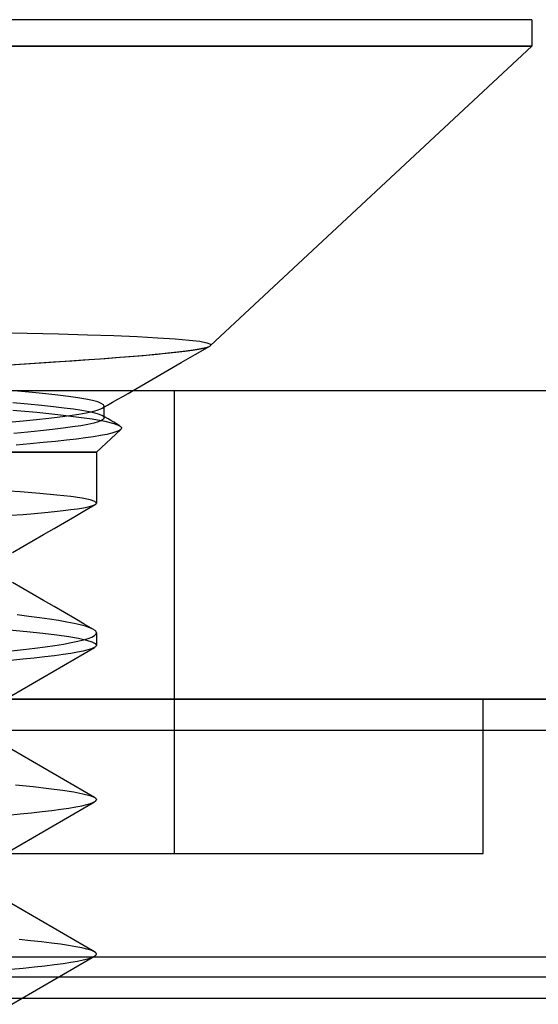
# Model space of a CAD drawing. Header units: millimetres. Extents: x 0 to 93, y 0 to 191.
# Tile 147 of 148: x 86.85 to 88.53, y 188.01 to 191.2. Entities that reach past the tile are written whole.
import ezdxf

# ---------------------------------------------------------------- set-up
doc = ezdxf.new("R2010")
doc.units = ezdxf.units.MM
doc.layers.add('MAIN-1', color=7, linetype='Continuous')
doc.layers.add('MAIN-2', color=7, linetype='Continuous')

msp = doc.modelspace()

# ---------------------------------------------------------------- linework, layer by layer
at = {"layer": 'MAIN-1'}
for p, q in [((88.51, 191.2), (82.69, 191.2)), ((88.51, 191.2), (88.51, 191.1148)), ((82.69, 191.1148), (88.51, 191.1148)), ((88.51, 191.1148), (87.4699, 190.145)), ((87.2899, 190.1168), (87.3255, 190.1203)), ((87.3255, 190.1203), (87.3575, 190.1237)), ((87.3575, 190.1237), (87.3859, 190.1271)), ((87.3859, 190.1271), (87.4106, 190.1304)), ((87.4106, 190.1304), (87.4312, 190.1337)), ((87.4199, 190.1158), (87.4677, 190.1435)), ((87.4312, 190.1337), (87.4477, 190.137)), ((87.4477, 190.137), (87.4599, 190.1402)), ((87.4599, 190.1402), (87.4677, 190.1434)), ((87.4677, 190.1434), (87.4682, 190.1437)), ((87.4682, 190.1437), (87.4686, 190.1439)), ((87.4686, 190.1439), (87.4689, 190.1442)), ((87.4689, 190.1442), (87.4693, 190.1444)), ((87.4693, 190.1444), (87.4696, 190.1447)), ((87.4696, 190.1447), (87.4699, 190.145)), ((86.803, 190.0819), (86.8705, 190.0861)), ((86.8705, 190.0861), (86.9358, 190.0903)), ((86.9358, 190.0903), (86.9982, 190.0944)), ((86.9982, 190.0944), (87.0571, 190.0984)), ((87.0571, 190.0984), (87.1117, 190.1023)), ((87.1117, 190.1023), (87.162, 190.106)), ((87.162, 190.106), (87.2083, 190.1097)), ((87.2083, 190.1097), (87.2508, 190.1133)), ((87.2508, 190.1133), (87.2899, 190.1168)), ((87.3359, 190.0674), (87.3748, 190.0898)), ((87.3748, 190.0898), (87.4199, 190.1158)), ((87.2971, 190.0449), (87.3359, 190.0674)), ((87.2193, 190), (87.2582, 190.0224)), ((87.2582, 190.0224), (87.2971, 190.0449)), ((82.9, 190), (91.9, 190)), ((91.9, 189), (82.9, 189)), ((1.9, 188.9), (91.1, 188.9)), ((91.1, 188.1), (1.9, 188.1))]:
    msp.add_line(p, q, dxfattribs=at)
at = {"layer": 'MAIN-2'}
for p, q in [((88.51, 191.1148), (82.69, 191.1148)), ((88.51, 191.1148), (82.69, 191.1148)), ((88.51, 191.1148), (82.69, 191.1148)), ((86.7646, 190.1872), (86.8752, 190.1851)), ((86.7646, 190.1872), (86.8752, 190.1851)), ((86.8752, 190.1851), (86.9776, 190.1827)), ((86.8752, 190.1851), (86.9776, 190.1827)), ((86.9776, 190.1827), (87.0713, 190.1801)), ((86.9776, 190.1827), (87.0713, 190.1801)), ((87.0713, 190.1801), (87.1562, 190.1772)), ((87.0713, 190.1801), (87.1562, 190.1772)), ((87.1562, 190.1772), (87.2321, 190.174)), ((87.1562, 190.1772), (87.2321, 190.174)), ((87.2321, 190.174), (87.2985, 190.1705)), ((87.2321, 190.174), (87.2985, 190.1705)), ((87.2985, 190.1705), (87.3546, 190.1669)), ((87.2985, 190.1705), (87.3546, 190.1669)), ((87.3546, 190.1669), (87.4, 190.1629)), ((87.3546, 190.1669), (87.4, 190.1629)), ((87.4, 190.1629), (87.4344, 190.1587)), ((87.4, 190.1629), (87.4344, 190.1587)), ((87.4344, 190.1587), (87.4577, 190.1543)), ((87.4344, 190.1587), (87.4577, 190.1543)), ((87.4577, 190.1543), (87.4695, 190.1498)), ((87.4577, 190.1543), (87.4695, 190.1498)), ((87.4695, 190.1498), (87.4699, 190.145)), ((87.4695, 190.1498), (87.4699, 190.145)), ((87.2606, 190.1141), (87.2978, 190.1175)), ((87.2978, 190.1175), (87.3317, 190.1209)), ((87.3317, 190.1209), (87.3623, 190.1242)), ((87.3623, 190.1242), (87.3895, 190.1275)), ((87.3895, 190.1275), (87.413, 190.1308)), ((87.413, 190.1308), (87.4327, 190.134)), ((87.4327, 190.134), (87.4485, 190.1372)), ((87.4485, 190.1372), (87.4602, 190.1403)), ((87.4602, 190.1403), (87.4677, 190.1434)), ((86.834, 190.0838), (86.8988, 190.0879)), ((86.8988, 190.0879), (86.9612, 190.0919)), ((86.9612, 190.0919), (87.0207, 190.0959)), ((87.0207, 190.0959), (87.0766, 190.0997)), ((87.0766, 190.0997), (87.1284, 190.1035)), ((87.1284, 190.1035), (87.1761, 190.1071)), ((87.1761, 190.1071), (87.22, 190.1106)), ((87.22, 190.1106), (87.2606, 190.1141)), ((86.8924, 189.9932), (86.845, 189.9976)), ((86.8924, 189.9932), (86.845, 189.9976)), ((86.9356, 189.9889), (86.8924, 189.9932)), ((86.9356, 189.9889), (86.8924, 189.9932)), ((87.1857, 189.9806), (87.2025, 189.9903)), ((87.2025, 189.9903), (87.2193, 190)), ((87.3525, 188.5), (87.3525, 190)), ((87.3525, 188.5), (87.3525, 190)), ((86.8287, 189.9609), (86.8774, 189.9565)), ((86.8287, 189.9609), (86.8774, 189.9565)), ((86.9746, 189.9845), (86.9356, 189.9889)), ((86.9746, 189.9845), (86.9356, 189.9889)), ((87.0094, 189.9801), (86.9746, 189.9845)), ((87.0094, 189.9801), (86.9746, 189.9845)), ((87.0399, 189.9757), (87.0094, 189.9801)), ((87.0399, 189.9757), (87.0094, 189.9801)), ((87.066, 189.9713), (87.0399, 189.9757)), ((87.066, 189.9713), (87.0399, 189.9757)), ((87.0875, 189.9668), (87.066, 189.9713)), ((87.0875, 189.9668), (87.066, 189.9713)), ((87.104, 189.9623), (87.0875, 189.9668)), ((87.104, 189.9623), (87.0875, 189.9668)), ((87.1157, 189.9579), (87.104, 189.9623)), ((87.1157, 189.9579), (87.104, 189.9623)), ((87.1226, 189.9535), (87.1157, 189.9579)), ((87.1226, 189.9535), (87.1157, 189.9579)), ((87.1353, 189.9515), (87.1521, 189.9612)), ((87.1521, 189.9612), (87.1689, 189.9709)), ((87.1689, 189.9709), (87.1857, 189.9806)), ((86.829, 189.9362), (86.907, 189.929)), ((86.829, 189.9362), (86.907, 189.929)), ((86.8774, 189.9565), (86.9216, 189.9522)), ((86.8774, 189.9565), (86.9216, 189.9522)), ((86.907, 189.929), (86.9753, 189.9219)), ((86.907, 189.929), (86.9753, 189.9219)), ((86.9216, 189.9522), (86.9609, 189.948)), ((86.9216, 189.9522), (86.9609, 189.948)), ((86.9609, 189.948), (86.9954, 189.9439)), ((86.9609, 189.948), (86.9954, 189.9439)), ((86.9954, 189.9439), (87.0259, 189.9397)), ((86.9954, 189.9439), (87.0259, 189.9397)), ((87.0259, 189.9397), (87.0528, 189.9355)), ((87.0259, 189.9397), (87.0528, 189.9355)), ((87.0424, 189.9226), (87.0667, 189.9269)), ((87.0424, 189.9226), (87.0667, 189.9269)), ((87.0528, 189.9355), (87.076, 189.9311)), ((87.0528, 189.9355), (87.076, 189.9311)), ((87.0667, 189.9269), (87.0868, 189.9311)), ((87.0667, 189.9269), (87.0868, 189.9311)), ((87.076, 189.9311), (87.095, 189.9268)), ((87.076, 189.9311), (87.095, 189.9268)), ((87.0868, 189.9311), (87.1027, 189.9354)), ((87.0868, 189.9311), (87.1027, 189.9354)), ((87.095, 189.9268), (87.1093, 189.9225)), ((87.095, 189.9268), (87.1093, 189.9225)), ((87.1027, 189.9354), (87.1143, 189.9397)), ((87.1027, 189.9354), (87.1143, 189.9397)), ((87.1143, 189.9397), (87.1217, 189.9439)), ((87.1143, 189.9397), (87.1217, 189.9439)), ((87.1185, 189.9418), (87.1353, 189.9515)), ((87.1217, 189.9439), (87.1248, 189.9482)), ((87.1217, 189.9439), (87.1248, 189.9482)), ((87.1249, 189.9491), (87.1226, 189.9535)), ((87.1249, 189.9491), (87.1226, 189.9535)), ((87.1248, 189.9485), (87.1249, 189.9486)), ((87.1248, 189.9485), (87.1249, 189.9486)), ((87.1248, 189.9483), (87.1248, 189.9485)), ((87.1248, 189.9483), (87.1248, 189.9485)), ((87.1248, 189.9482), (87.1248, 189.9483)), ((87.1248, 189.9482), (87.1248, 189.9483)), ((87.1249, 189.9489), (87.1249, 189.9491)), ((87.1249, 189.911), (87.1249, 189.9491)), ((87.1249, 189.9489), (87.1249, 189.9491)), ((87.1249, 189.911), (87.1249, 189.9491)), ((87.1249, 189.9488), (87.1249, 189.9489)), ((87.1249, 189.9488), (87.1249, 189.9489)), ((87.1249, 189.9486), (87.1249, 189.9488)), ((87.1249, 189.9486), (87.1249, 189.9488)), ((86.8155, 189.8967), (86.8622, 189.901)), ((86.8155, 189.8967), (86.8622, 189.901)), ((86.8622, 189.901), (86.9055, 189.9053)), ((86.8622, 189.901), (86.9055, 189.9053)), ((86.9055, 189.9053), (86.9454, 189.9096)), ((86.9055, 189.9053), (86.9454, 189.9096)), ((86.9454, 189.9096), (86.9816, 189.9139)), ((86.9454, 189.9096), (86.9816, 189.9139)), ((86.9753, 189.9219), (87.0347, 189.9147)), ((86.9753, 189.9219), (87.0347, 189.9147)), ((86.9816, 189.9139), (87.014, 189.9182)), ((86.9816, 189.9139), (87.014, 189.9182)), ((87.014, 189.9182), (87.0424, 189.9226)), ((87.014, 189.9182), (87.0424, 189.9226)), ((87.0347, 189.9147), (87.0859, 189.9075)), ((87.0347, 189.9147), (87.0859, 189.9075)), ((87.0859, 189.9075), (87.1268, 189.9002)), ((87.0859, 189.9075), (87.1268, 189.9002)), ((87.1057, 189.8983), (87.0911, 189.894)), ((87.1057, 189.8983), (87.0911, 189.894)), ((87.1163, 189.9025), (87.1057, 189.8983)), ((87.1163, 189.9025), (87.1057, 189.8983)), ((87.1093, 189.9225), (87.119, 189.9182)), ((87.1093, 189.9225), (87.119, 189.9182)), ((87.1227, 189.9068), (87.1163, 189.9025)), ((87.1227, 189.9068), (87.1163, 189.9025)), ((87.1281, 189.9127), (87.1189, 189.9181)), ((87.1281, 189.9127), (87.1189, 189.9181)), ((87.119, 189.9182), (87.1208, 189.917)), ((87.119, 189.9182), (87.1208, 189.917)), ((87.1208, 189.917), (87.1223, 189.9158)), ((87.1208, 189.917), (87.1223, 189.9158)), ((87.1223, 189.9158), (87.1235, 189.9146)), ((87.1223, 189.9158), (87.1235, 189.9146)), ((87.1249, 189.911), (87.1227, 189.9068)), ((87.1249, 189.911), (87.1227, 189.9068)), ((87.1235, 189.9146), (87.1243, 189.9134)), ((87.1235, 189.9146), (87.1243, 189.9134)), ((87.1243, 189.9134), (87.1248, 189.9122)), ((87.1243, 189.9134), (87.1248, 189.9122)), ((87.1248, 189.9122), (87.1249, 189.911)), ((87.1248, 189.9122), (87.1249, 189.911)), ((87.1268, 189.9002), (87.156, 189.893)), ((87.1268, 189.9002), (87.156, 189.893)), ((87.1374, 189.9073), (87.1281, 189.9127)), ((87.1374, 189.9073), (87.1281, 189.9127)), ((87.1467, 189.9019), (87.1374, 189.9073)), ((87.1467, 189.9019), (87.1374, 189.9073)), ((87.1559, 189.8965), (87.1467, 189.9019)), ((87.1559, 189.8965), (87.1467, 189.9019)), ((87.1652, 189.8911), (87.1559, 189.8965)), ((87.1652, 189.8911), (87.1559, 189.8965)), ((86.8774, 189.8643), (86.8324, 189.8601)), ((86.8774, 189.8643), (86.8324, 189.8601)), ((86.919, 189.8686), (86.8774, 189.8643)), ((86.919, 189.8686), (86.8774, 189.8643)), ((86.9572, 189.8728), (86.919, 189.8686)), ((86.9572, 189.8728), (86.919, 189.8686)), ((86.9918, 189.8771), (86.9572, 189.8728)), ((86.9918, 189.8771), (86.9572, 189.8728)), ((87.0226, 189.8814), (86.9918, 189.8771)), ((87.0226, 189.8814), (86.9918, 189.8771)), ((87.0495, 189.8856), (87.0226, 189.8814)), ((87.0495, 189.8856), (87.0226, 189.8814)), ((87.0723, 189.8898), (87.0495, 189.8856)), ((87.0723, 189.8898), (87.0495, 189.8856)), ((87.0911, 189.894), (87.0723, 189.8898)), ((87.0911, 189.894), (87.0723, 189.8898)), ((87.1785, 189.8732), (87.1, 189.8)), ((87.1785, 189.8732), (87.1, 189.8)), ((87.1629, 189.8653), (87.1498, 189.8614)), ((87.1629, 189.8653), (87.1498, 189.8614)), ((87.156, 189.893), (87.1739, 189.886)), ((87.156, 189.893), (87.1739, 189.886)), ((87.1725, 189.8693), (87.1629, 189.8653)), ((87.1725, 189.8693), (87.1629, 189.8653)), ((87.1744, 189.8857), (87.1652, 189.8911)), ((87.1744, 189.8857), (87.1652, 189.8911)), ((87.1785, 189.8732), (87.1725, 189.8693)), ((87.1785, 189.8732), (87.1725, 189.8693)), ((87.1739, 189.886), (87.1772, 189.8838)), ((87.1739, 189.886), (87.1772, 189.8838)), ((87.1772, 189.8838), (87.1795, 189.8817)), ((87.1772, 189.8838), (87.1795, 189.8817)), ((87.1803, 189.8753), (87.1785, 189.8732)), ((87.1803, 189.8753), (87.1785, 189.8732)), ((87.1795, 189.8817), (87.1807, 189.8795)), ((87.1795, 189.8817), (87.1807, 189.8795)), ((87.181, 189.8774), (87.1803, 189.8753)), ((87.181, 189.8774), (87.1803, 189.8753)), ((87.1807, 189.8795), (87.181, 189.8774)), ((87.1807, 189.8795), (87.181, 189.8774)), ((86.9275, 189.8306), (86.885, 189.8266)), ((86.9275, 189.8306), (86.885, 189.8266)), ((86.9669, 189.8344), (86.9275, 189.8306)), ((86.9669, 189.8344), (86.9275, 189.8306)), ((87.0029, 189.8383), (86.9669, 189.8344)), ((87.0029, 189.8383), (86.9669, 189.8344)), ((87.0353, 189.8421), (87.0029, 189.8383)), ((87.0353, 189.8421), (87.0029, 189.8383)), ((87.0644, 189.8459), (87.0353, 189.8421)), ((87.0644, 189.8459), (87.0353, 189.8421)), ((87.0904, 189.8497), (87.0644, 189.8459)), ((87.0904, 189.8497), (87.0644, 189.8459)), ((87.1134, 189.8536), (87.0904, 189.8497)), ((87.1134, 189.8536), (87.0904, 189.8497)), ((87.1333, 189.8575), (87.1134, 189.8536)), ((87.1333, 189.8575), (87.1134, 189.8536)), ((87.1498, 189.8614), (87.1333, 189.8575)), ((87.1498, 189.8614), (87.1333, 189.8575)), ((84.1433, 189.8), (87.1, 189.8)), ((84.1433, 189.8), (87.1, 189.8)), ((87.1, 189.8), (86.5195, 189.8)), ((86.5195, 189.8), (87.1, 189.8)), ((86.885, 189.8266), (86.8397, 189.8228)), ((86.885, 189.8266), (86.8397, 189.8228)), ((87.1, 189.8), (87.1, 189.6351)), ((87.1, 189.8), (87.1, 189.6351)), ((86.8527, 189.671), (86.7804, 189.676)), ((86.8527, 189.671), (86.7804, 189.676)), ((86.9163, 189.666), (86.8527, 189.671)), ((86.9163, 189.666), (86.8527, 189.671)), ((86.9715, 189.661), (86.9163, 189.666)), ((86.9715, 189.661), (86.9163, 189.666)), ((87.0173, 189.6558), (86.9715, 189.661)), ((87.0173, 189.6558), (86.9715, 189.661)), ((87.0534, 189.6507), (87.0173, 189.6558)), ((87.0534, 189.6507), (87.0173, 189.6558)), ((87.0792, 189.6454), (87.0534, 189.6507)), ((87.0792, 189.6454), (87.0534, 189.6507)), ((87.0948, 189.6403), (87.0792, 189.6454)), ((87.0948, 189.6403), (87.0792, 189.6454)), ((87.1, 189.6351), (87.0948, 189.6403)), ((87.1, 189.6351), (87.0948, 189.6403)), ((86.9327, 189.6046), (86.9639, 189.6077)), ((86.9327, 189.6046), (86.9639, 189.6077)), ((86.9639, 189.6077), (86.9921, 189.6108)), ((86.9639, 189.6077), (86.9921, 189.6108)), ((86.9921, 189.6108), (87.0171, 189.6138)), ((86.9921, 189.6108), (87.0171, 189.6138)), ((87.0171, 189.6138), (87.039, 189.6169)), ((87.0171, 189.6138), (87.039, 189.6169)), ((87.0295, 189.592), (87.0627, 189.6112)), ((87.0295, 189.592), (87.0627, 189.6112)), ((87.039, 189.6169), (87.0576, 189.6199)), ((87.039, 189.6169), (87.0576, 189.6199)), ((87.0576, 189.6199), (87.0728, 189.623)), ((87.0576, 189.6199), (87.0728, 189.623)), ((87.0627, 189.6112), (87.0959, 189.6304)), ((87.0627, 189.6112), (87.0959, 189.6304)), ((87.0728, 189.623), (87.0847, 189.626)), ((87.0728, 189.623), (87.0847, 189.626)), ((87.0847, 189.626), (87.0932, 189.629)), ((87.0847, 189.626), (87.0932, 189.629)), ((87.0932, 189.629), (87.0983, 189.632)), ((87.0932, 189.629), (87.0983, 189.632)), ((87.0983, 189.632), (87.0988, 189.6326)), ((87.0983, 189.632), (87.0988, 189.6326)), ((87.0988, 189.6326), (87.0992, 189.6331)), ((87.0988, 189.6326), (87.0992, 189.6331)), ((87.0992, 189.6331), (87.0996, 189.6336)), ((87.0992, 189.6331), (87.0996, 189.6336)), ((87.0996, 189.6336), (87.0998, 189.6341)), ((87.0996, 189.6336), (87.0998, 189.6341)), ((87.0998, 189.6341), (87.0999, 189.6346)), ((87.0998, 189.6341), (87.0999, 189.6346)), ((87.0999, 189.6346), (87.1, 189.6351)), ((87.0999, 189.6346), (87.1, 189.6351)), ((86.8226, 189.5954), (86.8622, 189.5985)), ((86.8226, 189.5954), (86.8622, 189.5985)), ((86.8622, 189.5985), (86.8988, 189.6016)), ((86.8622, 189.5985), (86.8988, 189.6016)), ((86.8988, 189.6016), (86.9327, 189.6046)), ((86.8988, 189.6016), (86.9327, 189.6046)), ((86.996, 189.5726), (87.0295, 189.592)), ((86.996, 189.5726), (87.0295, 189.592)), ((86.929, 189.5337), (86.9625, 189.5531)), ((86.929, 189.5337), (86.9625, 189.5531)), ((86.9625, 189.5531), (86.996, 189.5726)), ((86.9625, 189.5531), (86.996, 189.5726)), ((86.862, 189.4949), (86.8955, 189.5143)), ((86.862, 189.4949), (86.8955, 189.5143)), ((86.8955, 189.5143), (86.929, 189.5337)), ((86.8955, 189.5143), (86.929, 189.5337)), ((86.8284, 189.4754), (86.862, 189.4949)), ((86.8284, 189.4754), (86.862, 189.4949)), ((86.862, 189.3587), (86.8285, 189.3782)), ((86.8955, 189.3392), (86.862, 189.3587)), ((86.929, 189.3197), (86.8955, 189.3392)), ((86.9625, 189.3002), (86.929, 189.3197)), ((86.996, 189.2808), (86.9625, 189.3002)), ((86.8806, 189.2682), (86.8427, 189.2729)), ((86.8806, 189.2682), (86.8427, 189.2729)), ((86.9158, 189.2636), (86.8806, 189.2682)), ((86.9158, 189.2636), (86.8806, 189.2682)), ((86.9481, 189.259), (86.9158, 189.2636)), ((86.9481, 189.259), (86.9158, 189.2636)), ((86.9775, 189.2544), (86.9481, 189.259)), ((86.9775, 189.2544), (86.9481, 189.259)), ((87.0295, 189.2613), (86.996, 189.2808)), ((87.0601, 189.2435), (87.0295, 189.2613)), ((87.004, 189.2498), (86.9775, 189.2544)), ((87.004, 189.2498), (86.9775, 189.2544)), ((87.0273, 189.2452), (87.004, 189.2498)), ((87.0273, 189.2452), (87.004, 189.2498)), ((87.0475, 189.2406), (87.0273, 189.2452)), ((87.0475, 189.2406), (87.0273, 189.2452)), ((87.0645, 189.236), (87.0475, 189.2406)), ((87.0645, 189.236), (87.0475, 189.2406)), ((87.0906, 189.2258), (87.0601, 189.2435)), ((87.0782, 189.2315), (87.0645, 189.236)), ((87.0782, 189.2315), (87.0645, 189.236)), ((87.0886, 189.2269), (87.0782, 189.2315)), ((87.0886, 189.2269), (87.0782, 189.2315)), ((87.0956, 189.2223), (87.0886, 189.2269)), ((87.0956, 189.2223), (87.0886, 189.2269)), ((86.8173, 189.2247), (86.8749, 189.2192)), ((86.8173, 189.2247), (86.8749, 189.2192)), ((86.8749, 189.2192), (86.9262, 189.2137)), ((86.8749, 189.2192), (86.9262, 189.2137)), ((86.9262, 189.2137), (86.9713, 189.2082)), ((86.9262, 189.2137), (86.9713, 189.2082)), ((86.9713, 189.2082), (87.01, 189.2027)), ((86.9713, 189.2082), (87.01, 189.2027)), ((87.01, 189.2027), (87.0421, 189.1972)), ((87.01, 189.2027), (87.0421, 189.1972)), ((87.0421, 189.1972), (87.0673, 189.1916)), ((87.0421, 189.1972), (87.0673, 189.1916)), ((87.0581, 189.1923), (87.0731, 189.1968)), ((87.0581, 189.1923), (87.0731, 189.1968)), ((87.0731, 189.1968), (87.0848, 189.2013)), ((87.0731, 189.1968), (87.0848, 189.2013)), ((87.0848, 189.2013), (87.0932, 189.2059)), ((87.0848, 189.2013), (87.0932, 189.2059)), ((87.0932, 189.2059), (87.0983, 189.2104)), ((87.0932, 189.2059), (87.0983, 189.2104)), ((87.0969, 189.2211), (87.0956, 189.2223)), ((87.098, 189.2199), (87.0969, 189.2211)), ((87.0989, 189.2186), (87.098, 189.2199)), ((87.0983, 189.2104), (87.1, 189.2149)), ((87.0983, 189.2104), (87.1, 189.2149)), ((87.0995, 189.2174), (87.0989, 189.2186)), ((87.0999, 189.2162), (87.0995, 189.2174)), ((87.1, 189.2149), (87.0999, 189.2162)), ((87.1, 189.2149), (87.1, 189.1751)), ((86.8642, 189.1609), (86.9006, 189.1653)), ((86.8642, 189.1609), (86.9006, 189.1653)), ((86.9006, 189.1653), (86.9343, 189.1697)), ((86.9006, 189.1653), (86.9343, 189.1697)), ((86.9343, 189.1697), (86.9652, 189.1742)), ((86.9343, 189.1697), (86.9652, 189.1742)), ((86.9652, 189.1742), (86.9932, 189.1787)), ((86.9652, 189.1742), (86.9932, 189.1787)), ((86.9932, 189.1787), (87.0181, 189.1832)), ((86.9932, 189.1787), (87.0181, 189.1832)), ((87.0181, 189.1832), (87.0398, 189.1877)), ((87.0181, 189.1832), (87.0398, 189.1877)), ((87.0398, 189.1877), (87.0581, 189.1923)), ((87.0398, 189.1877), (87.0581, 189.1923)), ((87.0602, 189.1483), (87.0936, 189.1677)), ((87.0673, 189.1916), (87.0854, 189.1861)), ((87.0673, 189.1916), (87.0854, 189.1861)), ((87.0843, 189.1635), (87.0724, 189.1597)), ((87.0843, 189.1635), (87.0724, 189.1597)), ((87.0929, 189.1673), (87.0843, 189.1635)), ((87.0929, 189.1673), (87.0843, 189.1635)), ((87.0854, 189.1861), (87.0963, 189.1807)), ((87.0854, 189.1861), (87.0963, 189.1807)), ((87.095, 189.1686), (87.0929, 189.1673)), ((87.0968, 189.1699), (87.095, 189.1686)), ((87.0963, 189.1807), (87.1, 189.1751)), ((87.0963, 189.1807), (87.1, 189.1751)), ((87.0982, 189.1712), (87.0968, 189.1699)), ((87.0992, 189.1725), (87.0982, 189.1712)), ((87.0998, 189.1738), (87.0992, 189.1725)), ((87.1, 189.1751), (87.0998, 189.1738)), ((86.862, 189.1295), (86.8225, 189.1258)), ((86.862, 189.1295), (86.8225, 189.1258)), ((86.825, 189.1565), (86.8642, 189.1609)), ((86.825, 189.1565), (86.8642, 189.1609)), ((86.8986, 189.1333), (86.862, 189.1295)), ((86.8986, 189.1333), (86.862, 189.1295)), ((86.9325, 189.137), (86.8986, 189.1333)), ((86.9325, 189.137), (86.8986, 189.1333)), ((86.9636, 189.1408), (86.9325, 189.137)), ((86.9636, 189.1408), (86.9325, 189.137)), ((86.9918, 189.1446), (86.9636, 189.1408)), ((86.9918, 189.1446), (86.9636, 189.1408)), ((87.0168, 189.1484), (86.9918, 189.1446)), ((87.0168, 189.1484), (86.9918, 189.1446)), ((87.0386, 189.1522), (87.0168, 189.1484)), ((87.0386, 189.1522), (87.0168, 189.1484)), ((87.0268, 189.1289), (87.0602, 189.1483)), ((87.0572, 189.1559), (87.0386, 189.1522)), ((87.0572, 189.1559), (87.0386, 189.1522)), ((87.0724, 189.1597), (87.0572, 189.1559)), ((87.0724, 189.1597), (87.0572, 189.1559)), ((86.96, 189.0902), (86.9934, 189.1095)), ((86.9934, 189.1095), (87.0268, 189.1289)), ((86.8929, 189.0512), (86.9264, 189.0707)), ((86.9264, 189.0707), (86.96, 189.0902)), ((86.8593, 189.0317), (86.8929, 189.0512)), ((86.8258, 189.0122), (86.8593, 189.0317)), ((2.5, 189), (90.5, 189)), ((82.9, 189), (91.9, 189)), ((88.3525, 188.5), (88.3525, 189)), ((86.8591, 188.8182), (86.8255, 188.8377)), ((86.8591, 188.8182), (86.8255, 188.8377)), ((86.8926, 188.7987), (86.8591, 188.8182)), ((86.8926, 188.7987), (86.8591, 188.8182)), ((86.9261, 188.7792), (86.8926, 188.7987)), ((86.9261, 188.7792), (86.8926, 188.7987)), ((86.9597, 188.7598), (86.9261, 188.7792)), ((86.9597, 188.7598), (86.9261, 188.7792)), ((86.9932, 188.7403), (86.9597, 188.7598)), ((86.9932, 188.7403), (86.9597, 188.7598)), ((86.8381, 188.7227), (86.8953, 188.7171)), ((86.8381, 188.7227), (86.8953, 188.7171)), ((86.8953, 188.7171), (86.9461, 188.7114)), ((86.8953, 188.7171), (86.9461, 188.7114)), ((87.0267, 188.7209), (86.9932, 188.7403)), ((87.0267, 188.7209), (86.9932, 188.7403)), ((87.0602, 188.7015), (87.0267, 188.7209)), ((87.0602, 188.7015), (87.0267, 188.7209)), ((86.9461, 188.7114), (86.99, 188.7057)), ((86.9461, 188.7114), (86.99, 188.7057)), ((86.99, 188.7057), (87.0269, 188.6999)), ((86.99, 188.7057), (87.0269, 188.6999)), ((87.0269, 188.6999), (87.0563, 188.6941)), ((87.0269, 188.6999), (87.0563, 188.6941)), ((87.0563, 188.6941), (87.0782, 188.6883)), ((87.0563, 188.6941), (87.0782, 188.6883)), ((87.0936, 188.682), (87.0602, 188.7015)), ((87.0936, 188.682), (87.0602, 188.7015)), ((87.0782, 188.6883), (87.0926, 188.6826)), ((87.0782, 188.6883), (87.0926, 188.6826)), ((87.01, 188.6474), (87.0327, 188.6513)), ((87.01, 188.6474), (87.0327, 188.6513)), ((87.0327, 188.6513), (87.0522, 188.6551)), ((87.0327, 188.6513), (87.0522, 188.6551)), ((87.0522, 188.6551), (87.0684, 188.6589)), ((87.0522, 188.6551), (87.0684, 188.6589)), ((87.0604, 188.6485), (87.0938, 188.6679)), ((87.0604, 188.6485), (87.0938, 188.6679)), ((87.0684, 188.6589), (87.0812, 188.6626)), ((87.0684, 188.6589), (87.0812, 188.6626)), ((87.0812, 188.6626), (87.0907, 188.6663)), ((87.0812, 188.6626), (87.0907, 188.6663)), ((87.0907, 188.6663), (87.0968, 188.6699)), ((87.0907, 188.6663), (87.0968, 188.6699)), ((87.0926, 188.6826), (87.0948, 188.6814)), ((87.0926, 188.6826), (87.0948, 188.6814)), ((87.0948, 188.6814), (87.0966, 188.6801)), ((87.0948, 188.6814), (87.0966, 188.6801)), ((87.0966, 188.6801), (87.098, 188.6788)), ((87.0966, 188.6801), (87.098, 188.6788)), ((87.0968, 188.6699), (87.0978, 188.6708)), ((87.0968, 188.6699), (87.0978, 188.6708)), ((87.0978, 188.6708), (87.0985, 188.6716)), ((87.0978, 188.6708), (87.0985, 188.6716)), ((87.098, 188.6788), (87.0991, 188.6775)), ((87.098, 188.6788), (87.0991, 188.6775)), ((87.0985, 188.6716), (87.0991, 188.6724)), ((87.0985, 188.6716), (87.0991, 188.6724)), ((87.0991, 188.6775), (87.0997, 188.6762)), ((87.0991, 188.6775), (87.0997, 188.6762)), ((87.0991, 188.6724), (87.0995, 188.6733)), ((87.0991, 188.6724), (87.0995, 188.6733)), ((87.0995, 188.6733), (87.0998, 188.6741)), ((87.0995, 188.6733), (87.0998, 188.6741)), ((87.0997, 188.6762), (87.0999, 188.6749)), ((87.0997, 188.6762), (87.0999, 188.6749)), ((87.0998, 188.6741), (87.0999, 188.6749)), ((87.0998, 188.6741), (87.0999, 188.6749)), ((86.8134, 188.625), (86.8531, 188.6286)), ((86.8134, 188.625), (86.8531, 188.6286)), ((86.8531, 188.6286), (86.8899, 188.6323)), ((86.8531, 188.6286), (86.8899, 188.6323)), ((86.8899, 188.6323), (86.924, 188.636)), ((86.8899, 188.6323), (86.924, 188.636)), ((86.924, 188.636), (86.9555, 188.6398)), ((86.924, 188.636), (86.9555, 188.6398)), ((86.9555, 188.6398), (86.9843, 188.6436)), ((86.9555, 188.6398), (86.9843, 188.6436)), ((86.9843, 188.6436), (87.01, 188.6474)), ((86.9843, 188.6436), (87.01, 188.6474)), ((86.9936, 188.6098), (87.027, 188.6292)), ((86.9936, 188.6098), (87.027, 188.6292)), ((87.027, 188.6292), (87.0604, 188.6485)), ((87.027, 188.6292), (87.0604, 188.6485)), ((86.9266, 188.5709), (86.9601, 188.5904)), ((86.9266, 188.5709), (86.9601, 188.5904)), ((86.9601, 188.5904), (86.9936, 188.6098)), ((86.9601, 188.5904), (86.9936, 188.6098)), ((86.893, 188.5514), (86.9266, 188.5709)), ((86.893, 188.5514), (86.9266, 188.5709)), ((86.8259, 188.5124), (86.8594, 188.5319)), ((86.8259, 188.5124), (86.8594, 188.5319)), ((86.8594, 188.5319), (86.893, 188.5514)), ((86.8594, 188.5319), (86.893, 188.5514)), ((85.6, 188.5), (88.3525, 188.5)), ((86.8595, 188.3182), (86.826, 188.3376)), ((86.8931, 188.2987), (86.8595, 188.3182)), ((86.9266, 188.2792), (86.8931, 188.2987)), ((86.9601, 188.2598), (86.9266, 188.2792)), ((86.9935, 188.2404), (86.9601, 188.2598)), ((87.027, 188.221), (86.9935, 188.2404)), ((86.8874, 188.2181), (86.8497, 188.2218)), ((86.8874, 188.2181), (86.8497, 188.2218)), ((86.9223, 188.2142), (86.8874, 188.2181)), ((86.9223, 188.2142), (86.8874, 188.2181)), ((86.9544, 188.2104), (86.9223, 188.2142)), ((86.9544, 188.2104), (86.9223, 188.2142)), ((86.9837, 188.2065), (86.9544, 188.2104)), ((86.9837, 188.2065), (86.9544, 188.2104)), ((87.0099, 188.2027), (86.9837, 188.2065)), ((87.0099, 188.2027), (86.9837, 188.2065)), ((87.0604, 188.2016), (87.027, 188.221)), ((87.0328, 188.1988), (87.0099, 188.2027)), ((87.0328, 188.1988), (87.0099, 188.2027)), ((87.0525, 188.195), (87.0328, 188.1988)), ((87.0525, 188.195), (87.0328, 188.1988)), ((87.0689, 188.1912), (87.0525, 188.195)), ((87.0689, 188.1912), (87.0525, 188.195)), ((87.0938, 188.1822), (87.0604, 188.2016)), ((87.0818, 188.1874), (87.0689, 188.1912)), ((87.0818, 188.1874), (87.0689, 188.1912)), ((87.0912, 188.1836), (87.0818, 188.1874)), ((87.0912, 188.1836), (87.0818, 188.1874)), ((87.0972, 188.1799), (87.0912, 188.1836)), ((87.0972, 188.1799), (87.0912, 188.1836)), ((87.098, 188.1791), (87.0972, 188.1799)), ((87.0986, 188.1783), (87.098, 188.1791)), ((87.0992, 188.1775), (87.0986, 188.1783)), ((87.0989, 188.1726), (87.0996, 188.1739)), ((87.0995, 188.1767), (87.0992, 188.1775)), ((87.0997, 188.1759), (87.0995, 188.1767)), ((87.0996, 188.1739), (87.0998, 188.1751)), ((87.0998, 188.1751), (87.0997, 188.1759)), ((91.1, 188.1651), (82.9, 188.1651)), ((91.9, 188.1651), (82.9, 188.1651)), ((86.964, 188.1408), (86.992, 188.1446)), ((86.964, 188.1408), (86.992, 188.1446)), ((86.992, 188.1446), (87.0169, 188.1483)), ((86.992, 188.1446), (87.0169, 188.1483)), ((87.0169, 188.1483), (87.0386, 188.1521)), ((87.0169, 188.1483), (87.0386, 188.1521)), ((87.0264, 188.129), (87.0599, 188.1484)), ((87.0386, 188.1521), (87.057, 188.156)), ((87.0386, 188.1521), (87.057, 188.156)), ((87.057, 188.156), (87.0723, 188.1598)), ((87.057, 188.156), (87.0723, 188.1598)), ((87.0599, 188.1484), (87.0933, 188.1678)), ((87.0723, 188.1598), (87.0841, 188.1637)), ((87.0723, 188.1598), (87.0841, 188.1637)), ((87.0841, 188.1637), (87.0927, 188.1674)), ((87.0841, 188.1637), (87.0927, 188.1674)), ((87.0927, 188.1674), (87.0948, 188.1687)), ((87.0948, 188.1687), (87.0966, 188.17)), ((87.0966, 188.17), (87.098, 188.1713)), ((87.098, 188.1713), (87.0989, 188.1726)), ((86.8231, 188.1261), (86.8626, 188.1298)), ((86.8231, 188.1261), (86.8626, 188.1298)), ((86.8626, 188.1298), (86.8992, 188.1335)), ((86.8626, 188.1298), (86.8992, 188.1335)), ((86.8992, 188.1335), (86.933, 188.1371)), ((86.8992, 188.1335), (86.933, 188.1371)), ((86.933, 188.1371), (86.964, 188.1408)), ((86.933, 188.1371), (86.964, 188.1408)), ((86.9596, 188.0902), (86.993, 188.1096)), ((86.993, 188.1096), (87.0264, 188.129)), ((91.1, 188.1), (1.9, 188.1)), ((86.926, 188.0707), (86.9596, 188.0902)), ((86.8589, 188.0318), (86.8925, 188.0513)), ((86.8925, 188.0513), (86.926, 188.0707)), ((83.4, 188.0325), (91.1, 188.0325)), ((86.8254, 188.0123), (86.8589, 188.0318))]:
    msp.add_line(p, q, dxfattribs=at)

doc.saveas('drawing.dxf')
